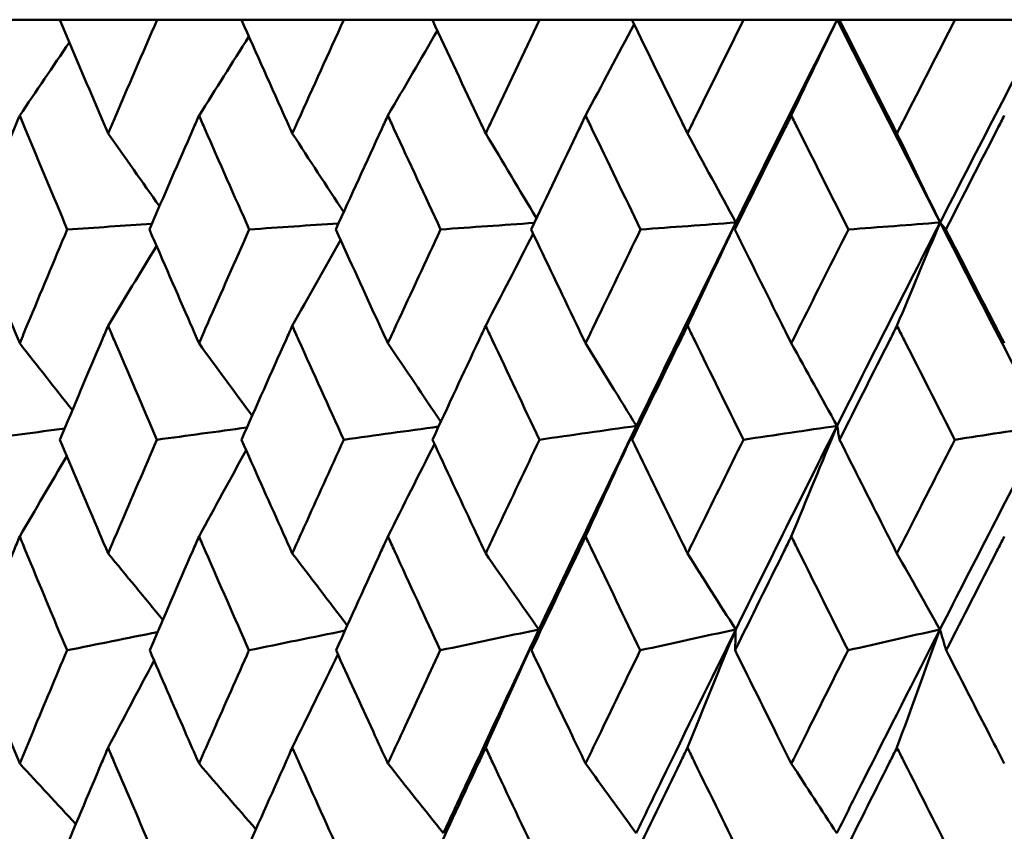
# Model space of a CAD drawing. Header units: millimetres. Extents: x 123 to 2417, y 726 to 3130.
# Tile 229 of 244: x 1640.95 to 1646.12, y 954.05 to 958.31. Entities that reach past the tile are written whole.
import ezdxf

# ---------------------------------------------------------------- set-up
doc = ezdxf.new("R2010")
doc.units = ezdxf.units.MM
doc.header["$LTSCALE"] = 12
doc.layers.add('Widoczne (ISO)', color=7, linetype='Continuous', lineweight=50)

msp = doc.modelspace()

# ---------------------------------------------------------------- linework, layer by layer
at = {"layer": 'Widoczne (ISO)'}
for p, q in [((1640.7394, 958.3133), (1641.1586, 958.3133)), ((1641.6699, 958.3133), (1641.1586, 958.3133)), ((1641.6699, 958.3133), (1642.1129, 958.3133)), ((1642.6515, 958.3133), (1642.1129, 958.3133)), ((1642.6515, 958.3133), (1643.1166, 958.3133)), ((1643.6804, 958.3133), (1643.1166, 958.3133)), ((1643.6804, 958.3133), (1644.1658, 958.3133)), ((1644.7525, 958.3133), (1644.1658, 958.3133)), ((1644.7525, 958.3133), (1645.2443, 958.3133)), ((1645.2443, 958.3133), (1645.2564, 958.3133)), ((1645.8637, 958.3133), (1645.2564, 958.3133)), ((1645.8637, 958.3133), (1646.3358, 958.3133))]:
    msp.add_line(p, q, dxfattribs=at)
msp.add_circle((1654.6385, 990.3133), 50, dxfattribs=at)
for points, knots in [([(1641.1586, 958.3133), (1641.2335, 958.1356), (1641.3088, 957.958), (1641.3939, 957.7588), (1641.4031, 957.7372), (1641.4123, 957.7156)], [0, 0, 0, 0, 0.06135239, 0.06135239, 0.06879633, 0.06879633, 0.06879633, 0.06879633]), ([(1641.4123, 957.7156), (1641.4215, 957.7372), (1641.4307, 957.7587), (1641.516, 957.9579), (1641.5927, 958.1356), (1641.6699, 958.3133)], [0.05393723, 0.05393723, 0.05393723, 0.05393723, 0.06137399, 0.06137399, 0.12273355, 0.12273355, 0.12273355, 0.12273355]), ([(1642.1129, 958.3133), (1642.1919, 958.1356), (1642.2714, 957.958), (1642.361, 957.7588), (1642.3707, 957.7372), (1642.3804, 957.7156)], [0, 0, 0, 0, 0.06135239, 0.06135239, 0.06879633, 0.06879633, 0.06879633, 0.06879633]), ([(1642.3804, 957.7156), (1642.3901, 957.7372), (1642.3998, 957.7587), (1642.4897, 957.9579), (1642.5703, 958.1356), (1642.6515, 958.3133)], [0.05393723, 0.05393723, 0.05393723, 0.05393723, 0.06137399, 0.06137399, 0.12273355, 0.12273355, 0.12273355, 0.12273355]), ([(1643.1166, 958.3133), (1643.1995, 958.1356), (1643.2827, 957.958), (1643.3765, 957.7588), (1643.3867, 957.7372), (1643.3969, 957.7156)], [0, 0, 0, 0, 0.06135239, 0.06135239, 0.06879633, 0.06879633, 0.06879633, 0.06879633]), ([(1643.3969, 957.7156), (1643.407, 957.7372), (1643.4172, 957.7587), (1643.5112, 957.9579), (1643.5956, 958.1356), (1643.6804, 958.3133)], [0.05393723, 0.05393723, 0.05393723, 0.05393723, 0.06137399, 0.06137399, 0.12273355, 0.12273355, 0.12273355, 0.12273355]), ([(1644.1658, 958.3133), (1644.2522, 958.1356), (1644.3389, 957.958), (1644.4366, 957.7588), (1644.4471, 957.7372), (1644.4577, 957.7156)], [0, 0, 0, 0, 0.06135239, 0.06135239, 0.06879633, 0.06879633, 0.06879633, 0.06879633]), ([(1644.4577, 957.7156), (1644.4683, 957.7372), (1644.4788, 957.7587), (1644.5767, 957.9579), (1644.6644, 958.1356), (1644.7525, 958.3133)], [0.05393723, 0.05393723, 0.05393723, 0.05393723, 0.06137399, 0.06137399, 0.12273355, 0.12273355, 0.12273355, 0.12273355]), ([(1645.2564, 958.3133), (1645.3459, 958.1356), (1645.4357, 957.958), (1645.5368, 957.7588), (1645.5478, 957.7372), (1645.5587, 957.7156)], [0, 0, 0, 0, 0.06135239, 0.06135239, 0.06879633, 0.06879633, 0.06879633, 0.06879633]), ([(1645.5587, 957.7156), (1645.5697, 957.7372), (1645.5806, 957.7587), (1645.6819, 957.9579), (1645.7726, 958.1356), (1645.8637, 958.3133)], [0.05393723, 0.05393723, 0.05393723, 0.05393723, 0.06137399, 0.06137399, 0.12273355, 0.12273355, 0.12273355, 0.12273355]), ([(1640.9476, 957.809), (1640.938, 957.7858), (1640.9283, 957.7626), (1640.8457, 957.5632), (1640.7732, 957.3869), (1640.7013, 957.2106)], [0.05804162, 0.05804162, 0.05804162, 0.05804162, 0.06605559, 0.06605559, 0.12689392, 0.12689392, 0.12689392, 0.12689392]), ([(1641.1978, 957.2106), (1641.1236, 957.3869), (1641.0499, 957.5631), (1640.9669, 957.7626), (1640.9572, 957.7858), (1640.9476, 957.809)], [0.00523804, 0.00523804, 0.00523804, 0.00523804, 0.06606705, 0.06606705, 0.07409033, 0.07409033, 0.07409033, 0.07409033]), ([(1641.8901, 957.809), (1641.8799, 957.7858), (1641.8697, 957.7626), (1641.7823, 957.5632), (1641.7056, 957.3869), (1641.6295, 957.2106)], [0.05804162, 0.05804162, 0.05804162, 0.05804162, 0.06605559, 0.06605559, 0.12689392, 0.12689392, 0.12689392, 0.12689392]), ([(1642.1543, 957.2106), (1642.076, 957.3869), (1641.9981, 957.5631), (1641.9105, 957.7626), (1641.9003, 957.7858), (1641.8901, 957.809)], [0.00523804, 0.00523804, 0.00523804, 0.00523804, 0.06606705, 0.06606705, 0.07409033, 0.07409033, 0.07409033, 0.07409033]), ([(1642.8828, 957.809), (1642.8721, 957.7858), (1642.8614, 957.7626), (1642.7697, 957.5632), (1642.6891, 957.3869), (1642.609, 957.2106)], [0.05804162, 0.05804162, 0.05804162, 0.05804162, 0.06605559, 0.06605559, 0.12689392, 0.12689392, 0.12689392, 0.12689392]), ([(1643.1601, 957.2106), (1643.078, 957.3869), (1642.9963, 957.5631), (1642.9043, 957.7626), (1642.8935, 957.7858), (1642.8828, 957.809)], [0.00523804, 0.00523804, 0.00523804, 0.00523804, 0.06606705, 0.06606705, 0.07409033, 0.07409033, 0.07409033, 0.07409033]), ([(1643.922, 957.809), (1643.9108, 957.7858), (1643.8997, 957.7626), (1643.8039, 957.5632), (1643.7197, 957.3869), (1643.636, 957.2106)], [0.05804162, 0.05804162, 0.05804162, 0.05804162, 0.06605559, 0.06605559, 0.12689392, 0.12689392, 0.12689392, 0.12689392]), ([(1644.2111, 957.2106), (1644.1256, 957.3869), (1644.0404, 957.5631), (1643.9444, 957.7626), (1643.9332, 957.7858), (1643.922, 957.809)], [0.00523804, 0.00523804, 0.00523804, 0.00523804, 0.06606705, 0.06606705, 0.07409033, 0.07409033, 0.07409033, 0.07409033]), ([(1645.0035, 957.809), (1644.9919, 957.7858), (1644.9803, 957.7626), (1644.8809, 957.5632), (1644.7934, 957.3869), (1644.7064, 957.2106)], [0.05804162, 0.05804162, 0.05804162, 0.05804162, 0.06605559, 0.06605559, 0.12689392, 0.12689392, 0.12689392, 0.12689392]), ([(1645.3033, 957.2106), (1645.2147, 957.3869), (1645.1263, 957.5631), (1645.0267, 957.7626), (1645.0151, 957.7858), (1645.0035, 957.809)], [0.00523804, 0.00523804, 0.00523804, 0.00523804, 0.06606705, 0.06606705, 0.07409033, 0.07409033, 0.07409033, 0.07409033]), ([(1646.1229, 957.809), (1646.111, 957.7858), (1646.099, 957.7626), (1645.9963, 957.5632), (1645.906, 957.3869), (1645.816, 957.2106)], [0.05804162, 0.05804162, 0.05804162, 0.05804162, 0.06605559, 0.06605559, 0.12689392, 0.12689392, 0.12689392, 0.12689392]), ([(1640.7013, 957.2106), (1640.7691, 957.0447), (1640.8373, 956.8788), (1640.9198, 956.6793), (1640.9337, 956.6459), (1640.9476, 956.6124)], [0.00418374, 0.00418374, 0.00418374, 0.00418374, 0.06147247, 0.06147247, 0.07302352, 0.07302352, 0.07302352, 0.07302352]), ([(1640.9476, 956.6124), (1640.9615, 956.6458), (1640.9754, 956.6793), (1641.0583, 956.8787), (1641.1279, 957.0447), (1641.1978, 957.2106)], [0.04993807, 0.04993807, 0.04993807, 0.04993807, 0.0614821, 0.0614821, 0.11877783, 0.11877783, 0.11877783, 0.11877783]), ([(1641.6295, 957.2106), (1641.7013, 957.0447), (1641.7735, 956.8788), (1641.8607, 956.6793), (1641.8754, 956.6459), (1641.8901, 956.6124)], [0.00418374, 0.00418374, 0.00418374, 0.00418374, 0.06147247, 0.06147247, 0.07302352, 0.07302352, 0.07302352, 0.07302352]), ([(1641.8901, 956.6124), (1641.9047, 956.6458), (1641.9194, 956.6793), (1642.0071, 956.8787), (1642.0805, 957.0447), (1642.1543, 957.2106)], [0.04993807, 0.04993807, 0.04993807, 0.04993807, 0.0614821, 0.0614821, 0.11877783, 0.11877783, 0.11877783, 0.11877783]), ([(1642.609, 957.2106), (1642.6845, 957.0447), (1642.7604, 956.8788), (1642.852, 956.6793), (1642.8674, 956.6459), (1642.8828, 956.6124)], [0.00418374, 0.00418374, 0.00418374, 0.00418374, 0.06147247, 0.06147247, 0.07302352, 0.07302352, 0.07302352, 0.07302352]), ([(1642.8828, 956.6124), (1642.8982, 956.6458), (1642.9136, 956.6793), (1643.0057, 956.8787), (1643.0827, 957.0447), (1643.1601, 957.2106)], [0.04993807, 0.04993807, 0.04993807, 0.04993807, 0.0614821, 0.0614821, 0.11877783, 0.11877783, 0.11877783, 0.11877783]), ([(1643.636, 957.2106), (1643.7149, 957.0447), (1643.7942, 956.8788), (1643.8899, 956.6793), (1643.9059, 956.6459), (1643.922, 956.6124)], [0.00418374, 0.00418374, 0.00418374, 0.00418374, 0.06147247, 0.06147247, 0.07302352, 0.07302352, 0.07302352, 0.07302352]), ([(1643.922, 956.6124), (1643.9381, 956.6458), (1643.9542, 956.6793), (1644.0502, 956.8787), (1644.1305, 957.0447), (1644.2111, 957.2106)], [0.04993807, 0.04993807, 0.04993807, 0.04993807, 0.0614821, 0.0614821, 0.11877783, 0.11877783, 0.11877783, 0.11877783]), ([(1644.7064, 957.2106), (1644.7884, 957.0447), (1644.8708, 956.8788), (1644.9701, 956.6793), (1644.9868, 956.6459), (1645.0035, 956.6124)], [0.00418374, 0.00418374, 0.00418374, 0.00418374, 0.06147247, 0.06147247, 0.07302352, 0.07302352, 0.07302352, 0.07302352]), ([(1645.0035, 956.6124), (1645.0201, 956.6458), (1645.0368, 956.6793), (1645.1365, 956.8787), (1645.2197, 957.0447), (1645.3033, 957.2106)], [0.04993807, 0.04993807, 0.04993807, 0.04993807, 0.0614821, 0.0614821, 0.11877783, 0.11877783, 0.11877783, 0.11877783]), ([(1645.816, 957.2106), (1645.9008, 957.0447), (1645.9859, 956.8788), (1646.0885, 956.6793), (1646.1057, 956.6459), (1646.1229, 956.6124)], [0.00418374, 0.00418374, 0.00418374, 0.00418374, 0.06147247, 0.06147247, 0.07302352, 0.07302352, 0.07302352, 0.07302352]), ([(1641.4123, 956.7044), (1641.4019, 956.6799), (1641.3915, 956.6554), (1641.3066, 956.4558), (1641.2327, 956.2807), (1641.1593, 956.1055)], [0.06241522, 0.06241522, 0.06241522, 0.06241522, 0.0708546, 0.0708546, 0.13127416, 0.13127416, 0.13127416, 0.13127416]), ([(1641.6691, 956.1055), (1641.5935, 956.2806), (1641.5183, 956.4558), (1641.4332, 956.6554), (1641.4227, 956.6799), (1641.4123, 956.7044)], [0.01044349, 0.01044349, 0.01044349, 0.01044349, 0.07085106, 0.07085106, 0.07930241, 0.07930241, 0.07930241, 0.07930241]), ([(1642.3804, 956.7044), (1642.3694, 956.6799), (1642.3584, 956.6554), (1642.269, 956.4558), (1642.1911, 956.2807), (1642.1136, 956.1055)], [0.06241522, 0.06241522, 0.06241522, 0.06241522, 0.0708546, 0.0708546, 0.13127416, 0.13127416, 0.13127416, 0.13127416]), ([(1642.6507, 956.1055), (1642.5712, 956.2806), (1642.4921, 956.4558), (1642.4024, 956.6554), (1642.3914, 956.6799), (1642.3804, 956.7044)], [0.01044349, 0.01044349, 0.01044349, 0.01044349, 0.07085106, 0.07085106, 0.07930241, 0.07930241, 0.07930241, 0.07930241]), ([(1643.3969, 956.7044), (1643.3854, 956.6799), (1643.3739, 956.6554), (1643.2803, 956.4558), (1643.1986, 956.2807), (1643.1174, 956.1055)], [0.06241522, 0.06241522, 0.06241522, 0.06241522, 0.0708546, 0.0708546, 0.13127416, 0.13127416, 0.13127416, 0.13127416]), ([(1643.6796, 956.1055), (1643.5965, 956.2806), (1643.5138, 956.4558), (1643.4199, 956.6554), (1643.4084, 956.6799), (1643.3969, 956.7044)], [0.01044349, 0.01044349, 0.01044349, 0.01044349, 0.07085106, 0.07085106, 0.07930241, 0.07930241, 0.07930241, 0.07930241]), ([(1644.4577, 956.7044), (1644.4457, 956.6799), (1644.4338, 956.6554), (1644.3364, 956.4558), (1644.2513, 956.2807), (1644.1666, 956.1055)], [0.06241522, 0.06241522, 0.06241522, 0.06241522, 0.0708546, 0.0708546, 0.13127416, 0.13127416, 0.13127416, 0.13127416]), ([(1644.7517, 956.1055), (1644.6654, 956.2806), (1644.5793, 956.4558), (1644.4817, 956.6554), (1644.4697, 956.6799), (1644.4577, 956.7044)], [0.01044349, 0.01044349, 0.01044349, 0.01044349, 0.07085106, 0.07085106, 0.07930241, 0.07930241, 0.07930241, 0.07930241]), ([(1645.5587, 956.7044), (1645.5463, 956.6799), (1645.534, 956.6554), (1645.4331, 956.4558), (1645.345, 956.2807), (1645.2572, 956.1055)], [0.06241522, 0.06241522, 0.06241522, 0.06241522, 0.0708546, 0.0708546, 0.13127416, 0.13127416, 0.13127416, 0.13127416]), ([(1645.8629, 956.1055), (1645.7736, 956.2806), (1645.6846, 956.4558), (1645.5835, 956.6554), (1645.5711, 956.6799), (1645.5587, 956.7044)], [0.01044349, 0.01044349, 0.01044349, 0.01044349, 0.07085106, 0.07085106, 0.07930241, 0.07930241, 0.07930241, 0.07930241]), ([(1641.1593, 956.1055), (1641.224, 955.9514), (1641.2891, 955.7974), (1641.3738, 955.5982), (1641.393, 955.5531), (1641.4123, 955.5079)], [0.00838421, 0.00838421, 0.00838421, 0.00838421, 0.06155515, 0.06155515, 0.07712864, 0.07712864, 0.07712864, 0.07712864]), ([(1641.4123, 955.5079), (1641.4315, 955.553), (1641.4508, 955.5982), (1641.5361, 955.7973), (1641.6024, 955.9514), (1641.6691, 956.1055)], [0.04598621, 0.04598621, 0.04598621, 0.04598621, 0.06155279, 0.06155279, 0.11473062, 0.11473062, 0.11473062, 0.11473062]), ([(1642.1136, 956.1055), (1642.1819, 955.9514), (1642.2506, 955.7974), (1642.3399, 955.5982), (1642.3601, 955.5531), (1642.3804, 955.5079)], [0.00838421, 0.00838421, 0.00838421, 0.00838421, 0.06155515, 0.06155515, 0.07712864, 0.07712864, 0.07712864, 0.07712864]), ([(1642.3804, 955.5079), (1642.4007, 955.553), (1642.421, 955.5982), (1642.5107, 955.7973), (1642.5806, 955.9514), (1642.6507, 956.1055)], [0.04598621, 0.04598621, 0.04598621, 0.04598621, 0.06155279, 0.06155279, 0.11473062, 0.11473062, 0.11473062, 0.11473062]), ([(1643.1174, 956.1055), (1643.189, 955.9514), (1643.261, 955.7974), (1643.3544, 955.5982), (1643.3756, 955.5531), (1643.3969, 955.5079)], [0.00838421, 0.00838421, 0.00838421, 0.00838421, 0.06155515, 0.06155515, 0.07712864, 0.07712864, 0.07712864, 0.07712864]), ([(1643.3969, 955.5079), (1643.4181, 955.553), (1643.4393, 955.5982), (1643.5333, 955.7973), (1643.6063, 955.9514), (1643.6796, 956.1055)], [0.04598621, 0.04598621, 0.04598621, 0.04598621, 0.06155279, 0.06155279, 0.11473062, 0.11473062, 0.11473062, 0.11473062]), ([(1644.1666, 956.1055), (1644.2413, 955.9514), (1644.3163, 955.7974), (1644.4136, 955.5982), (1644.4356, 955.5531), (1644.4577, 955.5079)], [0.00838421, 0.00838421, 0.00838421, 0.00838421, 0.06155515, 0.06155515, 0.07712864, 0.07712864, 0.07712864, 0.07712864]), ([(1644.4577, 955.5079), (1644.4798, 955.553), (1644.5019, 955.5982), (1644.5996, 955.7973), (1644.6755, 955.9514), (1644.7517, 956.1055)], [0.04598621, 0.04598621, 0.04598621, 0.04598621, 0.06155279, 0.06155279, 0.11473062, 0.11473062, 0.11473062, 0.11473062]), ([(1645.2572, 956.1055), (1645.3346, 955.9514), (1645.4123, 955.7974), (1645.513, 955.5982), (1645.5359, 955.5531), (1645.5587, 955.5079)], [0.00838421, 0.00838421, 0.00838421, 0.00838421, 0.06155515, 0.06155515, 0.07712864, 0.07712864, 0.07712864, 0.07712864]), ([(1645.5587, 955.5079), (1645.5816, 955.553), (1645.6045, 955.5982), (1645.7056, 955.7973), (1645.7841, 955.9514), (1645.8629, 956.1055)], [0.04598621, 0.04598621, 0.04598621, 0.04598621, 0.06155279, 0.06155279, 0.11473062, 0.11473062, 0.11473062, 0.11473062]), ([(1640.9476, 955.5967), (1640.9372, 955.5714), (1640.9267, 955.5462), (1640.8446, 955.3468), (1640.7734, 955.1728), (1640.7027, 954.9987)], [0.06686277, 0.06686277, 0.06686277, 0.06686277, 0.07557848, 0.07557848, 0.13558897, 0.13558897, 0.13558897, 0.13558897]), ([(1641.1964, 954.9987), (1641.1235, 955.1727), (1641.051, 955.3467), (1640.9685, 955.5461), (1640.9581, 955.5714), (1640.9476, 955.5967)], [0.01556037, 0.01556037, 0.01556037, 0.01556037, 0.07555527, 0.07555527, 0.08428623, 0.08428623, 0.08428623, 0.08428623]), ([(1641.8901, 955.5967), (1641.879, 955.5714), (1641.868, 955.5462), (1641.7811, 955.3468), (1641.7058, 955.1728), (1641.6309, 954.9987)], [0.06686277, 0.06686277, 0.06686277, 0.06686277, 0.07557848, 0.07557848, 0.13558897, 0.13558897, 0.13558897, 0.13558897]), ([(1642.1528, 954.9987), (1642.0759, 955.1727), (1641.9993, 955.3467), (1641.9122, 955.5461), (1641.9011, 955.5714), (1641.8901, 955.5967)], [0.01556037, 0.01556037, 0.01556037, 0.01556037, 0.07555527, 0.07555527, 0.08428623, 0.08428623, 0.08428623, 0.08428623]), ([(1642.8828, 955.5967), (1642.8712, 955.5714), (1642.8597, 955.5462), (1642.7684, 955.3468), (1642.6892, 955.1728), (1642.6105, 954.9987)], [0.06686277, 0.06686277, 0.06686277, 0.06686277, 0.07557848, 0.07557848, 0.13558897, 0.13558897, 0.13558897, 0.13558897]), ([(1643.1585, 954.9987), (1643.0778, 955.1727), (1642.9976, 955.3467), (1642.9061, 955.5461), (1642.8944, 955.5714), (1642.8828, 955.5967)], [0.01556037, 0.01556037, 0.01556037, 0.01556037, 0.07555527, 0.07555527, 0.08428623, 0.08428623, 0.08428623, 0.08428623]), ([(1643.922, 955.5967), (1643.9099, 955.5714), (1643.8978, 955.5462), (1643.8026, 955.3468), (1643.7199, 955.1728), (1643.6376, 954.9987)], [0.06686277, 0.06686277, 0.06686277, 0.06686277, 0.07557848, 0.07557848, 0.13558897, 0.13558897, 0.13558897, 0.13558897]), ([(1644.2095, 954.9987), (1644.1254, 955.1727), (1644.0417, 955.3467), (1643.9462, 955.5461), (1643.9341, 955.5714), (1643.922, 955.5967)], [0.01556037, 0.01556037, 0.01556037, 0.01556037, 0.07555527, 0.07555527, 0.08428623, 0.08428623, 0.08428623, 0.08428623]), ([(1645.0035, 955.5967), (1644.9909, 955.5714), (1644.9784, 955.5462), (1644.8795, 955.3468), (1644.7936, 955.1728), (1644.7081, 954.9987)], [0.06686277, 0.06686277, 0.06686277, 0.06686277, 0.07557848, 0.07557848, 0.13558897, 0.13558897, 0.13558897, 0.13558897]), ([(1645.3016, 954.9987), (1645.2145, 955.1727), (1645.1277, 955.3467), (1645.0286, 955.5461), (1645.016, 955.5714), (1645.0035, 955.5967)], [0.01556037, 0.01556037, 0.01556037, 0.01556037, 0.07555527, 0.07555527, 0.08428623, 0.08428623, 0.08428623, 0.08428623]), ([(1646.1229, 955.5967), (1646.11, 955.5714), (1646.097, 955.5462), (1645.995, 955.3468), (1645.9062, 955.1728), (1645.8177, 954.9987)], [0.06686277, 0.06686277, 0.06686277, 0.06686277, 0.07557848, 0.07557848, 0.13558897, 0.13558897, 0.13558897, 0.13558897]), ([(1643.6767, 955.1082), (1643.5511, 954.8432), (1643.4264, 954.5782), (1643.2599, 954.2213), (1643.2171, 954.1293), (1643.1745, 954.0373)], [0.3692784, 0.3692784, 0.3692784, 0.3692784, 0.4608442, 0.4608442, 0.492629, 0.492629, 0.492629, 0.492629]), ([(1644.7111, 955.1082), (1644.5804, 954.8432), (1644.4506, 954.5782), (1644.277, 954.2213), (1644.2324, 954.1293), (1644.1879, 954.0373)], [0.3692784, 0.3692784, 0.3692784, 0.3692784, 0.4608442, 0.4608442, 0.492629, 0.492629, 0.492629, 0.492629]), ([(1645.7847, 955.1082), (1645.6494, 954.8432), (1645.515, 954.5782), (1645.335, 954.2213), (1645.2887, 954.1293), (1645.2425, 954.0373)], [0.3692784, 0.3692784, 0.3692784, 0.3692784, 0.4608442, 0.4608442, 0.492629, 0.492629, 0.492629, 0.492629]), ([(1640.7027, 954.9987), (1640.7606, 954.8567), (1640.8188, 954.7147), (1640.9008, 954.5162), (1640.9242, 954.4597), (1640.9476, 954.4032)], [0.01259731, 0.01259731, 0.01259731, 0.01259731, 0.06159863, 0.06159863, 0.08110666, 0.08110666, 0.08110666, 0.08110666]), ([(1640.9476, 954.4032), (1640.971, 954.4597), (1640.9945, 954.5162), (1641.0772, 954.7147), (1641.1366, 954.8567), (1641.1964, 954.9987)], [0.04208868, 0.04208868, 0.04208868, 0.04208868, 0.06158988, 0.06158988, 0.11059803, 0.11059803, 0.11059803, 0.11059803]), ([(1641.6309, 954.9987), (1641.6923, 954.8567), (1641.7539, 954.7147), (1641.8406, 954.5162), (1641.8653, 954.4597), (1641.8901, 954.4032)], [0.01259731, 0.01259731, 0.01259731, 0.01259731, 0.06159863, 0.06159863, 0.08110666, 0.08110666, 0.08110666, 0.08110666]), ([(1641.8901, 954.4032), (1641.9148, 954.4597), (1641.9396, 954.5162), (1642.027, 954.7147), (1642.0898, 954.8567), (1642.1528, 954.9987)], [0.04208868, 0.04208868, 0.04208868, 0.04208868, 0.06158988, 0.06158988, 0.11059803, 0.11059803, 0.11059803, 0.11059803]), ([(1642.6105, 954.9987), (1642.675, 954.8567), (1642.7398, 954.7147), (1642.8309, 954.5162), (1642.8568, 954.4597), (1642.8828, 954.4032)], [0.01259731, 0.01259731, 0.01259731, 0.01259731, 0.06159863, 0.06159863, 0.08110666, 0.08110666, 0.08110666, 0.08110666]), ([(1642.8828, 954.4032), (1642.9088, 954.4597), (1642.9349, 954.5162), (1643.0265, 954.7147), (1643.0924, 954.8567), (1643.1585, 954.9987)], [0.04208868, 0.04208868, 0.04208868, 0.04208868, 0.06158988, 0.06158988, 0.11059803, 0.11059803, 0.11059803, 0.11059803]), ([(1643.6376, 954.9987), (1643.705, 954.8567), (1643.7727, 954.7147), (1643.8677, 954.5162), (1643.8949, 954.4597), (1643.922, 954.4032)], [0.01259731, 0.01259731, 0.01259731, 0.01259731, 0.06159863, 0.06159863, 0.08110666, 0.08110666, 0.08110666, 0.08110666]), ([(1643.922, 954.4032), (1643.9491, 954.4597), (1643.9763, 954.5162), (1644.0719, 954.7147), (1644.1406, 954.8567), (1644.2095, 954.9987)], [0.04208868, 0.04208868, 0.04208868, 0.04208868, 0.06158988, 0.06158988, 0.11059803, 0.11059803, 0.11059803, 0.11059803]), ([(1644.7081, 954.9987), (1644.7781, 954.8567), (1644.8485, 954.7147), (1644.9472, 954.5162), (1644.9753, 954.4597), (1645.0035, 954.4032)], [0.01259731, 0.01259731, 0.01259731, 0.01259731, 0.06159863, 0.06159863, 0.08110666, 0.08110666, 0.08110666, 0.08110666]), ([(1645.0035, 954.4032), (1645.0316, 954.4597), (1645.0598, 954.5162), (1645.159, 954.7147), (1645.2302, 954.8567), (1645.3016, 954.9987)], [0.04208868, 0.04208868, 0.04208868, 0.04208868, 0.06158988, 0.06158988, 0.11059803, 0.11059803, 0.11059803, 0.11059803]), ([(1645.8177, 954.9987), (1645.8902, 954.8567), (1645.9629, 954.7147), (1646.0648, 954.5162), (1646.0939, 954.4597), (1646.1229, 954.4032)], [0.01259731, 0.01259731, 0.01259731, 0.01259731, 0.06159863, 0.06159863, 0.08110666, 0.08110666, 0.08110666, 0.08110666]), ([(1641.4123, 954.487), (1641.4015, 954.4614), (1641.3906, 954.4359), (1641.3065, 954.2373), (1641.2337, 954.0642), (1641.1614, 953.8912)], [0.07138254, 0.07138254, 0.07138254, 0.07138254, 0.08018544, 0.08018544, 0.13983561, 0.13983561, 0.13983561, 0.13983561]), ([(1641.667, 953.8912), (1641.5925, 954.0642), (1641.5185, 954.2372), (1641.434, 954.4358), (1641.4232, 954.4614), (1641.4123, 954.487)], [0.02053386, 0.02053386, 0.02053386, 0.02053386, 0.08016461, 0.08016461, 0.08898694, 0.08898694, 0.08898694, 0.08898694]), ([(1642.3804, 954.487), (1642.369, 954.4614), (1642.3576, 954.4359), (1642.2689, 954.2373), (1642.1922, 954.0642), (1642.1158, 953.8912)], [0.07138254, 0.07138254, 0.07138254, 0.07138254, 0.08018544, 0.08018544, 0.13983561, 0.13983561, 0.13983561, 0.13983561]), ([(1642.6484, 953.8912), (1642.5701, 954.0642), (1642.4922, 954.2372), (1642.4033, 954.4358), (1642.3918, 954.4614), (1642.3804, 954.487)], [0.02053386, 0.02053386, 0.02053386, 0.02053386, 0.08016461, 0.08016461, 0.08898694, 0.08898694, 0.08898694, 0.08898694]), ([(1643.3969, 954.487), (1643.3849, 954.4614), (1643.373, 954.4359), (1643.2802, 954.2373), (1643.1997, 954.0642), (1643.1197, 953.8912)], [0.07138254, 0.07138254, 0.07138254, 0.07138254, 0.08018544, 0.08018544, 0.13983561, 0.13983561, 0.13983561, 0.13983561]), ([(1643.6772, 953.8912), (1643.5954, 954.0642), (1643.5139, 954.2372), (1643.4208, 954.4358), (1643.4088, 954.4614), (1643.3969, 954.487)], [0.02053386, 0.02053386, 0.02053386, 0.02053386, 0.08016461, 0.08016461, 0.08898694, 0.08898694, 0.08898694, 0.08898694]), ([(1644.4577, 954.487), (1644.4453, 954.4614), (1644.4328, 954.4359), (1644.3363, 954.2373), (1644.2525, 954.0642), (1644.1691, 953.8912)], [0.07138254, 0.07138254, 0.07138254, 0.07138254, 0.08018544, 0.08018544, 0.13983561, 0.13983561, 0.13983561, 0.13983561]), ([(1644.7492, 953.8912), (1644.6642, 954.0642), (1644.5795, 954.2372), (1644.4826, 954.4358), (1644.4702, 954.4614), (1644.4577, 954.487)], [0.02053386, 0.02053386, 0.02053386, 0.02053386, 0.08016461, 0.08016461, 0.08898694, 0.08898694, 0.08898694, 0.08898694]), ([(1645.5587, 954.487), (1645.5458, 954.4614), (1645.533, 954.4359), (1645.433, 954.2373), (1645.3462, 954.0642), (1645.2597, 953.8912)], [0.07138254, 0.07138254, 0.07138254, 0.07138254, 0.08018544, 0.08018544, 0.13983561, 0.13983561, 0.13983561, 0.13983561]), ([(1645.8603, 953.8912), (1645.7724, 954.0642), (1645.6848, 954.2372), (1645.5845, 954.4358), (1645.5716, 954.4614), (1645.5587, 954.487)], [0.02053386, 0.02053386, 0.02053386, 0.02053386, 0.08016461, 0.08016461, 0.08898694, 0.08898694, 0.08898694, 0.08898694])]:
    msp.add_open_spline(points, degree=3, knots=knots, dxfattribs=at)
for points in [[(1643.922, 957.809), (1644.0069, 957.9696), (1644.092, 958.1298), (1644.1773, 958.2897)], [(1645.2443, 958.3133), (1645.0653, 957.9581), (1644.8878, 957.6026), (1644.7121, 957.247)], [(1645.0035, 957.809), (1645.0836, 957.9775), (1645.1638, 958.1456), (1645.2443, 958.3133)], [(1645.2443, 958.3133), (1645.4234, 957.9581), (1645.6039, 957.6026), (1645.7856, 957.247)], [(1646.3358, 958.3133), (1646.1509, 957.9581), (1645.9675, 957.6026), (1645.7856, 957.247)], [(1641.8901, 957.809), (1641.9773, 957.9478), (1642.0648, 958.0863), (1642.1524, 958.2245)], [(1642.8828, 957.809), (1642.9695, 957.9584), (1643.0563, 958.1074), (1643.1433, 958.2561)], [(1640.9476, 957.809), (1641.0345, 957.9377), (1641.1216, 958.0661), (1641.2088, 958.1943)], [(1641.4123, 957.7156), (1641.5022, 957.5878), (1641.5922, 957.4601), (1641.6823, 957.3326)], [(1642.3804, 957.7156), (1642.4703, 957.5776), (1642.5604, 957.4397), (1642.6506, 957.3021)], [(1643.3969, 957.7156), (1643.4858, 957.5668), (1643.5749, 957.4181), (1643.6641, 957.2698)], [(1644.4577, 957.7156), (1644.5424, 957.5592), (1644.6272, 957.4029), (1644.7121, 957.247)], [(1645.5587, 957.7156), (1645.6342, 957.5592), (1645.7099, 957.4029), (1645.7856, 957.247)], [(1641.6423, 957.2403), (1641.4941, 957.2304), (1641.346, 957.2205), (1641.1978, 957.2106)], [(1642.6236, 957.2427), (1642.4672, 957.232), (1642.3107, 957.2213), (1642.1543, 957.2106)], [(1643.6524, 957.2452), (1643.4883, 957.2337), (1643.3242, 957.2222), (1643.1601, 957.2106)], [(1644.7121, 957.247), (1644.5361, 956.8909), (1644.3619, 956.5347), (1644.1894, 956.1784)], [(1644.7121, 957.247), (1644.5451, 957.2349), (1644.3781, 957.2228), (1644.2111, 957.2106)], [(1644.4577, 956.7044), (1644.5423, 956.8857), (1644.6271, 957.0666), (1644.7121, 957.247)], [(1644.7121, 957.247), (1644.7102, 957.2349), (1644.7083, 957.2228), (1644.7064, 957.2106)], [(1645.7856, 957.247), (1645.6035, 956.8909), (1645.4229, 956.5347), (1645.2439, 956.1784)], [(1645.7856, 957.247), (1645.6248, 957.2349), (1645.4641, 957.2228), (1645.3033, 957.2106)], [(1645.5587, 956.7044), (1645.6341, 956.8857), (1645.7098, 957.0666), (1645.7856, 957.247)], [(1645.7856, 957.247), (1645.9676, 956.8909), (1646.1509, 956.5347), (1646.3354, 956.1784)], [(1645.7856, 957.247), (1645.7957, 957.2349), (1645.8059, 957.2228), (1645.816, 957.2106)], [(1643.3969, 956.7044), (1643.48, 956.8658), (1643.5634, 957.0269), (1643.6469, 957.1877)], [(1642.3804, 956.7044), (1642.4649, 956.8548), (1642.5495, 957.005), (1642.6344, 957.1548)], [(1641.4123, 956.7044), (1641.4971, 956.8443), (1641.5821, 956.984), (1641.6672, 957.1235)], [(1640.9476, 956.6124), (1641.0398, 956.495), (1641.132, 956.3777), (1641.2244, 956.2605)], [(1641.8901, 956.6124), (1641.983, 956.4852), (1642.0761, 956.3581), (1642.1693, 956.2312)], [(1642.8828, 956.6124), (1642.9756, 956.4748), (1643.0684, 956.3374), (1643.1614, 956.2002)], [(1643.922, 956.6124), (1644.011, 956.4675), (1644.1002, 956.3228), (1644.1894, 956.1784)], [(1645.0035, 956.6124), (1645.0835, 956.4675), (1645.1636, 956.3228), (1645.2439, 956.1784)], [(1641.184, 956.1644), (1641.0356, 956.1448), (1640.8872, 956.1251), (1640.7388, 956.1055)], [(1642.1419, 956.1694), (1641.9843, 956.1481), (1641.8267, 956.1268), (1641.6691, 956.1055)], [(1643.1495, 956.1747), (1642.9832, 956.1516), (1642.817, 956.1286), (1642.6507, 956.1055)], [(1644.1894, 956.1784), (1644.0167, 955.8217), (1643.8458, 955.4649), (1643.6767, 955.1082)], [(1644.1894, 956.1784), (1644.0195, 956.1541), (1643.8495, 956.1298), (1643.6796, 956.1055)], [(1643.922, 955.5967), (1644.0108, 955.7911), (1644.1, 955.985), (1644.1894, 956.1784)], [(1644.1894, 956.1784), (1644.1818, 956.1541), (1644.1742, 956.1298), (1644.1666, 956.1055)], [(1645.2439, 956.1784), (1645.0647, 955.8217), (1644.8871, 955.4649), (1644.7111, 955.1082)], [(1645.2439, 956.1784), (1645.0798, 956.1541), (1644.9158, 956.1298), (1644.7517, 956.1055)], [(1645.0035, 955.5967), (1645.0833, 955.7911), (1645.1635, 955.985), (1645.2439, 956.1784)], [(1645.2439, 956.1784), (1645.2483, 956.1541), (1645.2528, 956.1298), (1645.2572, 956.1055)], [(1646.3354, 956.1784), (1646.1504, 955.8217), (1645.9668, 955.4649), (1645.7847, 955.1082)], [(1646.3354, 956.1784), (1646.1779, 956.1541), (1646.0204, 956.1298), (1645.8629, 956.1055)], [(1641.8901, 955.5967), (1641.9725, 955.7483), (1642.0551, 955.8996), (1642.138, 956.0506)], [(1642.8828, 955.5967), (1642.9643, 955.7591), (1643.0459, 955.9213), (1643.1278, 956.083)], [(1640.9476, 955.5967), (1641.03, 955.7379), (1641.1126, 955.8788), (1641.1955, 956.0194)], [(1641.4123, 955.5079), (1641.5081, 955.3914), (1641.6039, 955.2749), (1641.6999, 955.1587)], [(1642.3804, 955.5079), (1642.4767, 955.3815), (1642.5731, 955.2552), (1642.6696, 955.1291)], [(1643.3969, 955.5079), (1643.49, 955.3745), (1643.5833, 955.2412), (1643.6767, 955.1082)], [(1644.4577, 955.5079), (1644.5421, 955.3745), (1644.6266, 955.2412), (1644.7111, 955.1082)], [(1645.5587, 955.5079), (1645.634, 955.3745), (1645.7093, 955.2412), (1645.7847, 955.1082)], [(1641.6721, 955.0942), (1641.5135, 955.0624), (1641.355, 955.0306), (1641.1964, 954.9987)], [(1642.6575, 955.1024), (1642.4893, 955.0679), (1642.3211, 955.0333), (1642.1528, 954.9987)], [(1643.6767, 955.1082), (1643.504, 955.0717), (1643.3312, 955.0352), (1643.1585, 954.9987)], [(1643.3969, 954.487), (1643.4898, 954.6946), (1643.5831, 954.9017), (1643.6767, 955.1082)], [(1643.6767, 955.1082), (1643.6636, 955.0717), (1643.6506, 955.0352), (1643.6376, 954.9987)], [(1644.7111, 955.1082), (1644.5439, 955.0717), (1644.3767, 955.0352), (1644.2095, 954.9987)], [(1644.4577, 954.487), (1644.5418, 954.6946), (1644.6263, 954.9017), (1644.7111, 955.1082)], [(1644.7111, 955.1082), (1644.7101, 955.0717), (1644.7091, 955.0352), (1644.7081, 954.9987)], [(1645.7847, 955.1082), (1645.6237, 955.0717), (1645.4627, 955.0352), (1645.3016, 954.9987)], [(1645.5587, 954.487), (1645.6338, 954.6946), (1645.7091, 954.9017), (1645.7847, 955.1082)], [(1645.7847, 955.1082), (1645.7957, 955.0717), (1645.8067, 955.0352), (1645.8177, 954.9987)], [(1642.3804, 954.487), (1642.4602, 954.6505), (1642.5403, 954.8137), (1642.6206, 954.9766)], [(1641.4123, 954.487), (1641.4927, 954.6398), (1641.5734, 954.7923), (1641.6544, 954.9445)], [(1640.9476, 954.4032), (1641.0459, 954.2971), (1641.1443, 954.1911), (1641.2427, 954.0852)], [(1641.8901, 954.4032), (1641.9897, 954.2877), (1642.0894, 954.1723), (1642.1892, 954.0571)], [(1642.8828, 954.4032), (1642.98, 954.2811), (1643.0772, 954.1591), (1643.1745, 954.0373)], [(1643.922, 954.4032), (1644.0105, 954.2811), (1644.0992, 954.1591), (1644.1879, 954.0373)], [(1645.0035, 954.4032), (1645.0831, 954.2811), (1645.1628, 954.1591), (1645.2425, 954.0373)]]:
    msp.add_open_spline(points, degree=3, dxfattribs=at)

doc.saveas('drawing.dxf')
